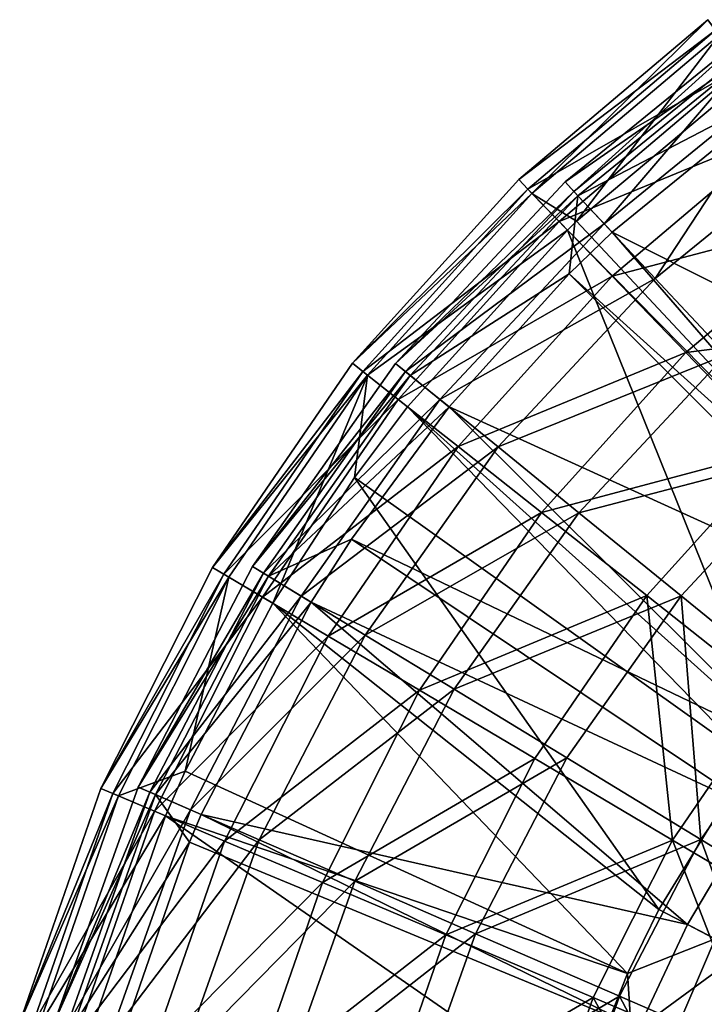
# Model space of a CAD drawing. Header units: millimetres. Extents: x 1 to 221, y -110 to 110.
# Tile 154 of 174: x 5 to 46, y 30 to 89. Entities that reach past the tile are written whole.
import ezdxf

# ---------------------------------------------------------------- set-up
doc = ezdxf.new("R2010")
doc.units = ezdxf.units.MM
doc.header["$LTSCALE"] = 25.4
doc.layers.get('0').update_dxf_attribs({"true_color": 0xff5454})

# ---------------------------------------------------------------- blocks, each defined once
blk = doc.blocks.new('PEAR-S-8673.STL')
at = {"color": 7, "true_color": 0xe6ffff}
mesh = blk.add_polyface(dxfattribs=at)
corners = [(35.425, 78.249, 143.819), (45.857, 88.551, 129.361), (34.636, 79.065, 129.361), (46.53, 87.637, 143.819)]
mesh.append_faces([[corners[k] for k in face] for face in [(0, 1, 2), (1, 0, 3)]], dxfattribs={"vtx0": -1, "color": 7})
mesh = blk.add_polyface(dxfattribs=at)
corners = [(34.636, 79.065, 129.361), (46.318, 87.925, 114.88), (35.176, 78.506, 114.88), (45.857, 88.551, 129.361)]
mesh.append_faces([[corners[k] for k in face] for face in [(0, 1, 2), (1, 0, 3)]], dxfattribs={"vtx0": -1, "color": 7})
mesh = blk.add_polyface(dxfattribs=at)
corners = [(49.467, 87.316, 143.531), (37.391, 78.924, 129.337), (48.825, 88.226, 129.337), (38.152, 78.11, 143.531)]
mesh.append_faces([[corners[k] for k in face] for face in [(0, 1, 2), (1, 0, 3)]], dxfattribs={"vtx0": -1, "color": 7})
mesh = blk.add_polyface(dxfattribs=at)
corners = [(48.825, 88.226, 129.337), (37.912, 78.367, 115.119), (49.265, 87.603, 115.119), (37.391, 78.924, 129.337)]
mesh.append_faces([[corners[k] for k in face] for face in [(0, 1, 2), (1, 0, 3)]], dxfattribs={"vtx0": -1, "color": 7})
mesh = blk.add_polyface(dxfattribs=at)
corners = [(35.176, 78.506, 114.88), (47.904, 85.772, 100.627), (37.036, 76.583, 100.627), (46.318, 87.925, 114.88)]
mesh.append_faces([[corners[k] for k in face] for face in [(0, 1, 2), (1, 0, 3)]], dxfattribs={"vtx0": -1, "color": 7})
mesh = blk.add_polyface(dxfattribs=at)
corners = [(38.07, 76.593, 158.001), (46.53, 87.637, 143.819), (35.425, 78.249, 143.819)]
mesh.append_faces([[corners[k] for k in face] for face in [(0, 1, 2)]], dxfattribs={"color": 7})
mesh = blk.add_polyface(dxfattribs=at)
corners = [(48.325, 85.201, 158.001), (46.53, 87.637, 143.819), (38.07, 76.593, 158.001)]
mesh.append_faces([[corners[k] for k in face] for face in [(0, 1, 2)]], dxfattribs={"color": 7})
mesh = blk.add_polyface(dxfattribs=at)
corners = [(49.265, 87.603, 115.119), (39.705, 76.447, 101.125), (50.779, 85.457, 101.125), (37.912, 78.367, 115.119)]
mesh.append_faces([[corners[k] for k in face] for face in [(0, 1, 2), (1, 0, 3)]], dxfattribs={"vtx0": -1, "color": 7})
mesh = blk.add_polyface(dxfattribs=at)
corners = [(51.181, 84.888, 157.456), (38.152, 78.11, 143.531), (49.467, 87.316, 143.531), (40.18, 75.938, 157.456)]
mesh.append_faces([[corners[k] for k in face] for face in [(0, 1, 2), (1, 0, 3)]], dxfattribs={"vtx0": -1, "color": 7})
mesh = blk.add_polyface(dxfattribs=at)
corners = [(37.036, 76.583, 100.627), (50.59, 82.127, 86.85), (40.183, 73.329, 86.85), (47.904, 85.772, 100.627)]
mesh.append_faces([[corners[k] for k in face] for face in [(0, 1, 2), (1, 0, 3)]], dxfattribs={"vtx0": -1, "color": 7})
mesh = blk.add_polyface(dxfattribs=at)
corners = [(50.779, 85.457, 101.125), (42.738, 73.199, 87.598), (53.342, 81.826, 87.598), (39.705, 76.447, 101.125)]
mesh.append_faces([[corners[k] for k in face] for face in [(0, 1, 2), (1, 0, 3)]], dxfattribs={"vtx0": -1, "color": 7})
mesh = blk.add_polyface(dxfattribs=at)
corners = [(57.784, 55.509, 259.819), (48.325, 85.201, 158.001), (38.07, 76.593, 158.001)]
mesh.append_faces([[corners[k] for k in face] for face in [(0, 1, 2)]], dxfattribs={"color": 7})
mesh = blk.add_polyface(dxfattribs=at)
corners = [(68.472, 61.759, 259.274), (40.18, 75.938, 157.456), (51.181, 84.888, 157.456)]
mesh.append_faces([[corners[k] for k in face] for face in [(0, 1, 2)]], dxfattribs={"color": 7})
mesh = blk.add_polyface(dxfattribs=at)
corners = [(40.183, 73.329, 86.85), (54.327, 77.056, 73.788), (44.563, 68.801, 73.788), (50.59, 82.127, 86.85)]
mesh.append_faces([[corners[k] for k in face] for face in [(0, 1, 2), (1, 0, 3)]], dxfattribs={"vtx0": -1, "color": 7})
mesh = blk.add_polyface(dxfattribs=at)
corners = [(53.342, 81.826, 87.598), (46.96, 68.679, 74.774), (56.909, 76.773, 74.774), (42.738, 73.199, 87.598)]
mesh.append_faces([[corners[k] for k in face] for face in [(0, 1, 2), (1, 0, 3)]], dxfattribs={"vtx0": -1, "color": 7})
mesh = blk.add_polyface(dxfattribs=at)
corners = [(35.425, 78.249, 143.819), (24.78, 68.167, 129.361), (25.671, 67.464, 143.819), (34.636, 79.065, 129.361)]
mesh.append_faces([[corners[k] for k in face] for face in [(0, 1, 2), (1, 0, 3)]], dxfattribs={"vtx0": -1, "color": 7})
mesh = blk.add_polyface(dxfattribs=at)
corners = [(24.78, 68.167, 129.361), (35.176, 78.506, 114.88), (25.39, 67.686, 114.88), (34.636, 79.065, 129.361)]
mesh.append_faces([[corners[k] for k in face] for face in [(0, 1, 2), (1, 0, 3)]], dxfattribs={"vtx0": -1, "color": 7})
mesh = blk.add_polyface(dxfattribs=at)
corners = [(27.331, 68.152, 129.337), (38.152, 78.11, 143.531), (28.195, 67.449, 143.531), (37.391, 78.924, 129.337)]
mesh.append_faces([[corners[k] for k in face] for face in [(0, 1, 2), (1, 0, 3)]], dxfattribs={"vtx0": -1, "color": 7})
mesh = blk.add_polyface(dxfattribs=at)
corners = [(37.912, 78.367, 115.119), (27.331, 68.152, 129.337), (27.923, 67.671, 115.119), (37.391, 78.924, 129.337)]
mesh.append_faces([[corners[k] for k in face] for face in [(0, 1, 2), (1, 0, 3)]], dxfattribs={"vtx0": -1, "color": 7})
mesh = blk.add_polyface(dxfattribs=at)
corners = [(25.39, 67.686, 114.88), (37.036, 76.583, 100.627), (27.489, 66.028, 100.627), (35.176, 78.506, 114.88)]
mesh.append_faces([[corners[k] for k in face] for face in [(0, 1, 2), (1, 0, 3)]], dxfattribs={"vtx0": -1, "color": 7})
mesh = blk.add_polyface(dxfattribs=at)
corners = [(39.705, 76.447, 101.125), (27.923, 67.671, 115.119), (29.96, 66.013, 101.125), (37.912, 78.367, 115.119)]
mesh.append_faces([[corners[k] for k in face] for face in [(0, 1, 2), (1, 0, 3)]], dxfattribs={"vtx0": -1, "color": 7})
mesh = blk.add_polyface(dxfattribs=at)
corners = [(37.529, 76.073, 158.001), (25.671, 67.464, 143.819), (28.046, 65.588, 158.001), (35.425, 78.249, 143.819)]
mesh.append_faces([[corners[k] for k in face] for face in [(0, 1, 2), (1, 0, 3)]], dxfattribs={"vtx0": -1, "color": 7})
mesh = blk.add_polyface(dxfattribs=at)
corners = [(38.152, 78.11, 143.531), (37.629, 73.473, 157.456), (28.195, 67.449, 143.531)]
mesh.append_faces([[corners[k] for k in face] for face in [(0, 1, 2)]], dxfattribs={"color": 7})
mesh = blk.add_polyface(dxfattribs=at)
corners = [(38.07, 76.593, 158.001), (35.425, 78.249, 143.819), (37.529, 76.073, 158.001)]
mesh.append_faces([[corners[k] for k in face] for face in [(0, 1, 2)]], dxfattribs={"color": 7})
mesh = blk.add_polyface(dxfattribs=at)
corners = [(37.629, 73.473, 157.456), (38.152, 78.11, 143.531), (40.18, 75.938, 157.456)]
mesh.append_faces([[corners[k] for k in face] for face in [(0, 1, 2)]], dxfattribs={"color": 7})
mesh = blk.add_polyface(dxfattribs=at)
corners = [(27.489, 66.028, 100.627), (40.183, 73.329, 86.85), (31.042, 63.222, 86.85), (37.036, 76.583, 100.627)]
mesh.append_faces([[corners[k] for k in face] for face in [(0, 1, 2), (1, 0, 3)]], dxfattribs={"vtx0": -1, "color": 7})
mesh = blk.add_polyface(dxfattribs=at)
corners = [(57.784, 55.509, 259.819), (38.07, 76.593, 158.001), (37.529, 76.073, 158.001)]
mesh.append_faces([[corners[k] for k in face] for face in [(0, 1, 2)]], dxfattribs={"color": 7})
mesh = blk.add_polyface(dxfattribs=at)
corners = [(44.563, 68.801, 73.788), (59.05, 70.645, 61.668), (50.099, 63.077, 61.668), (54.327, 77.056, 73.788)]
mesh.append_faces([[corners[k] for k in face] for face in [(0, 1, 2), (1, 0, 3)]], dxfattribs={"vtx0": -1, "color": 7})
mesh = blk.add_polyface(dxfattribs=at)
corners = [(37.529, 76.073, 158.001), (28.046, 65.588, 158.001), (49.571, 46.238, 259.819)]
mesh.append_faces([[corners[k] for k in face] for face in [(0, 1, 2)]], dxfattribs={"color": 7})
mesh = blk.add_polyface(dxfattribs=at)
corners = [(42.738, 73.199, 87.598), (29.96, 66.013, 101.125), (33.408, 63.209, 87.598), (39.705, 76.447, 101.125)]
mesh.append_faces([[corners[k] for k in face] for face in [(0, 1, 2), (1, 0, 3)]], dxfattribs={"vtx0": -1, "color": 7})
mesh = blk.add_polyface(dxfattribs=at)
corners = [(37.529, 76.073, 158.001), (49.571, 46.238, 259.819), (57.784, 55.509, 259.819)]
mesh.append_faces([[corners[k] for k in face] for face in [(0, 1, 2)]], dxfattribs={"color": 7})
mesh = blk.add_polyface(dxfattribs=at)
corners = [(59.117, 54.121, 259.274), (37.629, 73.473, 157.456), (40.18, 75.938, 157.456)]
mesh.append_faces([[corners[k] for k in face] for face in [(0, 1, 2)]], dxfattribs={"color": 7})
mesh = blk.add_polyface(dxfattribs=at)
corners = [(59.117, 54.121, 259.274), (40.18, 75.938, 157.456), (68.472, 61.759, 259.274)]
mesh.append_faces([[corners[k] for k in face] for face in [(0, 1, 2)]], dxfattribs={"color": 7})
mesh = blk.add_polyface(dxfattribs=at)
corners = [(37.629, 73.473, 157.456), (30.501, 65.574, 157.456), (28.195, 67.449, 143.531)]
mesh.append_faces([[corners[k] for k in face] for face in [(0, 1, 2)]], dxfattribs={"color": 7})
mesh = blk.add_polyface(dxfattribs=at)
corners = [(37.629, 73.473, 157.456), (58.038, 53.064, 259.274), (30.501, 65.574, 157.456)]
mesh.append_faces([[corners[k] for k in face] for face in [(0, 1, 2)]], dxfattribs={"color": 7})
mesh = blk.add_polyface(dxfattribs=at)
corners = [(31.042, 63.222, 86.85), (44.563, 68.801, 73.788), (35.986, 59.318, 73.788), (40.183, 73.329, 86.85)]
mesh.append_faces([[corners[k] for k in face] for face in [(0, 1, 2), (1, 0, 3)]], dxfattribs={"vtx0": -1, "color": 7})
mesh = blk.add_polyface(dxfattribs=at)
corners = [(46.96, 68.679, 74.774), (33.408, 63.209, 87.598), (38.206, 59.305, 74.774), (42.738, 73.199, 87.598)]
mesh.append_faces([[corners[k] for k in face] for face in [(0, 1, 2), (1, 0, 3)]], dxfattribs={"vtx0": -1, "color": 7})
mesh = blk.add_polyface(dxfattribs=at)
corners = [(58.038, 53.064, 259.274), (37.629, 73.473, 157.456), (59.117, 54.121, 259.274)]
mesh.append_faces([[corners[k] for k in face] for face in [(0, 1, 2)]], dxfattribs={"color": 7})
mesh = blk.add_polyface(dxfattribs=at)
corners = [(35.986, 59.318, 73.788), (50.099, 63.077, 61.668), (42.236, 54.383, 61.668), (44.563, 68.801, 73.788)]
mesh.append_faces([[corners[k] for k in face] for face in [(0, 1, 2), (1, 0, 3)]], dxfattribs={"vtx0": -1, "color": 7})
mesh = blk.add_polyface(dxfattribs=at)
corners = [(52.297, 62.965, 62.875), (38.206, 59.305, 74.774), (44.271, 54.371, 62.875), (46.96, 68.679, 74.774)]
mesh.append_faces([[corners[k] for k in face] for face in [(0, 1, 2), (1, 0, 3)]], dxfattribs={"vtx0": -1, "color": 7})
mesh = blk.add_polyface(dxfattribs=at)
corners = [(25.671, 67.464, 143.819), (16.465, 56.054, 129.361), (17.441, 55.475, 143.819), (24.78, 68.167, 129.361)]
mesh.append_faces([[corners[k] for k in face] for face in [(0, 1, 2), (1, 0, 3)]], dxfattribs={"vtx0": -1, "color": 7})
mesh = blk.add_polyface(dxfattribs=at)
corners = [(16.465, 56.054, 129.361), (25.39, 67.686, 114.88), (17.133, 55.658, 114.88), (24.78, 68.167, 129.361)]
mesh.append_faces([[corners[k] for k in face] for face in [(0, 1, 2), (1, 0, 3)]], dxfattribs={"vtx0": -1, "color": 7})
mesh = blk.add_polyface(dxfattribs=at)
corners = [(18.831, 56.111, 129.337), (28.195, 67.449, 143.531), (19.783, 55.532, 143.531), (27.331, 68.152, 129.337)]
mesh.append_faces([[corners[k] for k in face] for face in [(0, 1, 2), (1, 0, 3)]], dxfattribs={"vtx0": -1, "color": 7})
mesh = blk.add_polyface(dxfattribs=at)
corners = [(27.923, 67.671, 115.119), (18.831, 56.111, 129.337), (19.483, 55.714, 115.119), (27.331, 68.152, 129.337)]
mesh.append_faces([[corners[k] for k in face] for face in [(0, 1, 2), (1, 0, 3)]], dxfattribs={"vtx0": -1, "color": 7})
mesh = blk.add_polyface(dxfattribs=at)
corners = [(17.133, 55.658, 114.88), (27.489, 66.028, 100.627), (19.435, 54.294, 100.627), (25.39, 67.686, 114.88)]
mesh.append_faces([[corners[k] for k in face] for face in [(0, 1, 2), (1, 0, 3)]], dxfattribs={"vtx0": -1, "color": 7})
mesh = blk.add_polyface(dxfattribs=at)
corners = [(25.671, 67.464, 143.819), (17.441, 55.475, 143.819), (20.045, 53.933, 158.001)]
mesh.append_faces([[corners[k] for k in face] for face in [(0, 1, 2)]], dxfattribs={"color": 7})
mesh = blk.add_polyface(dxfattribs=at)
corners = [(29.96, 66.013, 101.125), (19.483, 55.714, 115.119), (21.727, 54.35, 101.125), (27.923, 67.671, 115.119)]
mesh.append_faces([[corners[k] for k in face] for face in [(0, 1, 2), (1, 0, 3)]], dxfattribs={"vtx0": -1, "color": 7})
mesh = blk.add_polyface(dxfattribs=at)
corners = [(28.195, 67.449, 143.531), (30.501, 65.574, 157.456), (19.783, 55.532, 143.531)]
mesh.append_faces([[corners[k] for k in face] for face in [(0, 1, 2)]], dxfattribs={"color": 7})
mesh = blk.add_polyface(dxfattribs=at)
corners = [(25.671, 67.464, 143.819), (20.045, 53.933, 158.001), (24.895, 61.387, 158.001)]
mesh.append_faces([[corners[k] for k in face] for face in [(0, 1, 2)]], dxfattribs={"color": 7})
mesh = blk.add_polyface(dxfattribs=at)
corners = [(25.671, 67.464, 143.819), (24.895, 61.387, 158.001), (28.046, 65.588, 158.001)]
mesh.append_faces([[corners[k] for k in face] for face in [(0, 1, 2)]], dxfattribs={"color": 7})
mesh = blk.add_polyface(dxfattribs=at)
corners = [(19.435, 54.294, 100.627), (31.042, 63.222, 86.85), (23.33, 51.987, 86.85), (27.489, 66.028, 100.627)]
mesh.append_faces([[corners[k] for k in face] for face in [(0, 1, 2), (1, 0, 3)]], dxfattribs={"vtx0": -1, "color": 7})
mesh = blk.add_polyface(dxfattribs=at)
corners = [(33.408, 63.209, 87.598), (21.727, 54.35, 101.125), (25.525, 52.04, 87.598), (29.96, 66.013, 101.125)]
mesh.append_faces([[corners[k] for k in face] for face in [(0, 1, 2), (1, 0, 3)]], dxfattribs={"vtx0": -1, "color": 7})
mesh = blk.add_polyface(dxfattribs=at)
corners = [(30.501, 65.574, 157.456), (24.707, 57.727, 157.456), (19.783, 55.532, 143.531)]
mesh.append_faces([[corners[k] for k in face] for face in [(0, 1, 2)]], dxfattribs={"color": 7})
mesh = blk.add_polyface(dxfattribs=at)
corners = [(30.501, 65.574, 157.456), (51.109, 45.082, 259.274), (24.707, 57.727, 157.456)]
mesh.append_faces([[corners[k] for k in face] for face in [(0, 1, 2)]], dxfattribs={"color": 7})
mesh = blk.add_polyface(dxfattribs=at)
corners = [(28.046, 65.588, 158.001), (24.895, 61.387, 158.001), (48.406, 44.645, 259.819)]
mesh.append_faces([[corners[k] for k in face] for face in [(0, 1, 2)]], dxfattribs={"color": 7})
mesh = blk.add_polyface(dxfattribs=at)
corners = [(28.046, 65.588, 158.001), (48.406, 44.645, 259.819), (49.571, 46.238, 259.819)]
mesh.append_faces([[corners[k] for k in face] for face in [(0, 1, 2)]], dxfattribs={"color": 7})
mesh = blk.add_polyface(dxfattribs=at)
corners = [(30.501, 65.574, 157.456), (58.038, 53.064, 259.274), (51.109, 45.082, 259.274)]
mesh.append_faces([[corners[k] for k in face] for face in [(0, 1, 2)]], dxfattribs={"color": 7})
mesh = blk.add_polyface(dxfattribs=at)
corners = [(23.33, 51.987, 86.85), (35.986, 59.318, 73.788), (28.75, 48.777, 73.788), (31.042, 63.222, 86.85)]
mesh.append_faces([[corners[k] for k in face] for face in [(0, 1, 2), (1, 0, 3)]], dxfattribs={"vtx0": -1, "color": 7})
mesh = blk.add_polyface(dxfattribs=at)
corners = [(38.206, 59.305, 74.774), (25.525, 52.04, 87.598), (30.809, 48.827, 74.774), (33.408, 63.209, 87.598)]
mesh.append_faces([[corners[k] for k in face] for face in [(0, 1, 2), (1, 0, 3)]], dxfattribs={"vtx0": -1, "color": 7})
mesh = blk.add_polyface(dxfattribs=at)
corners = [(50.099, 63.077, 61.668), (49.682, 48.502, 50.702), (42.236, 54.383, 61.668), (56.695, 56.256, 50.702)]
mesh.append_faces([[corners[k] for k in face] for face in [(0, 1, 2), (1, 0, 3)]], dxfattribs={"vtx0": -1, "color": 7})
mesh = blk.add_polyface(dxfattribs=at)
corners = [(51.497, 48.492, 52.107), (52.297, 62.965, 62.875), (44.271, 54.371, 62.875), (58.655, 56.156, 52.107)]
mesh.append_faces([[corners[k] for k in face] for face in [(0, 1, 2), (1, 0, 3)]], dxfattribs={"vtx0": -1, "color": 7})
mesh = blk.add_polyface(dxfattribs=at)
corners = [(24.895, 61.387, 158.001), (20.045, 53.933, 158.001), (42.95, 35.768, 259.819)]
mesh.append_faces([[corners[k] for k in face] for face in [(0, 1, 2)]], dxfattribs={"color": 7})
mesh = blk.add_polyface(dxfattribs=at)
corners = [(24.895, 61.387, 158.001), (42.95, 35.768, 259.819), (48.406, 44.645, 259.819)]
mesh.append_faces([[corners[k] for k in face] for face in [(0, 1, 2)]], dxfattribs={"color": 7})
mesh = blk.add_polyface(dxfattribs=at)
corners = [(28.75, 48.777, 73.788), (42.236, 54.383, 61.668), (35.602, 44.719, 61.668), (35.986, 59.318, 73.788)]
mesh.append_faces([[corners[k] for k in face] for face in [(0, 1, 2), (1, 0, 3)]], dxfattribs={"vtx0": -1, "color": 7})
mesh = blk.add_polyface(dxfattribs=at)
corners = [(44.271, 54.371, 62.875), (30.809, 48.827, 74.774), (37.49, 44.764, 62.875), (38.206, 59.305, 74.774)]
mesh.append_faces([[corners[k] for k in face] for face in [(0, 1, 2), (1, 0, 3)]], dxfattribs={"vtx0": -1, "color": 7})
mesh = blk.add_polyface(dxfattribs=at)
corners = [(24.707, 57.727, 157.456), (22.322, 53.988, 157.456), (19.783, 55.532, 143.531)]
mesh.append_faces([[corners[k] for k in face] for face in [(0, 1, 2)]], dxfattribs={"color": 7})
mesh = blk.add_polyface(dxfattribs=at)
corners = [(24.707, 57.727, 157.456), (48.705, 41.692, 259.274), (22.322, 53.988, 157.456)]
mesh.append_faces([[corners[k] for k in face] for face in [(0, 1, 2)]], dxfattribs={"color": 7})
mesh = blk.add_polyface(dxfattribs=at)
corners = [(24.707, 57.727, 157.456), (51.109, 45.082, 259.274), (48.705, 41.692, 259.274)]
mesh.append_faces([[corners[k] for k in face] for face in [(0, 1, 2)]], dxfattribs={"color": 7})
mesh = blk.add_polyface(dxfattribs=at)
corners = [(12.05, 43.024, 129.337), (19.783, 55.532, 143.531), (13.072, 42.58, 143.531), (18.831, 56.111, 129.337)]
mesh.append_faces([[corners[k] for k in face] for face in [(0, 1, 2), (1, 0, 3)]], dxfattribs={"vtx0": -1, "color": 7})
mesh = blk.add_polyface(dxfattribs=at)
corners = [(19.483, 55.714, 115.119), (12.05, 43.024, 129.337), (12.75, 42.72, 115.119), (18.831, 56.111, 129.337)]
mesh.append_faces([[corners[k] for k in face] for face in [(0, 1, 2), (1, 0, 3)]], dxfattribs={"vtx0": -1, "color": 7})
mesh = blk.add_polyface(dxfattribs=at)
corners = [(17.441, 55.475, 143.819), (9.838, 42.94, 129.361), (10.883, 42.497, 143.819), (16.465, 56.054, 129.361)]
mesh.append_faces([[corners[k] for k in face] for face in [(0, 1, 2), (1, 0, 3)]], dxfattribs={"vtx0": -1, "color": 7})
mesh = blk.add_polyface(dxfattribs=at)
corners = [(9.838, 42.94, 129.361), (17.133, 55.658, 114.88), (10.553, 42.636, 114.88), (16.465, 56.054, 129.361)]
mesh.append_faces([[corners[k] for k in face] for face in [(0, 1, 2), (1, 0, 3)]], dxfattribs={"vtx0": -1, "color": 7})
mesh = blk.add_polyface(dxfattribs=at)
corners = [(10.553, 42.636, 114.88), (19.435, 54.294, 100.627), (13.016, 41.592, 100.627), (17.133, 55.658, 114.88)]
mesh.append_faces([[corners[k] for k in face] for face in [(0, 1, 2), (1, 0, 3)]], dxfattribs={"vtx0": -1, "color": 7})
mesh = blk.add_polyface(dxfattribs=at)
corners = [(21.727, 54.35, 101.125), (12.75, 42.72, 115.119), (15.159, 41.674, 101.125), (19.483, 55.714, 115.119)]
mesh.append_faces([[corners[k] for k in face] for face in [(0, 1, 2), (1, 0, 3)]], dxfattribs={"vtx0": -1, "color": 7})
mesh = blk.add_polyface(dxfattribs=at)
corners = [(13.072, 42.58, 143.531), (22.322, 53.988, 157.456), (15.798, 41.396, 157.456), (19.783, 55.532, 143.531)]
mesh.append_faces([[corners[k] for k in face] for face in [(0, 1, 2), (1, 0, 3)]], dxfattribs={"vtx0": -1, "color": 7})
mesh = blk.add_polyface(dxfattribs=at)
corners = [(17.441, 55.475, 143.819), (10.883, 42.497, 143.819), (14.835, 43.963, 158.001)]
mesh.append_faces([[corners[k] for k in face] for face in [(0, 1, 2)]], dxfattribs={"color": 7})
mesh = blk.add_polyface(dxfattribs=at)
corners = [(17.441, 55.475, 143.819), (14.835, 43.963, 158.001), (20.045, 53.933, 158.001)]
mesh.append_faces([[corners[k] for k in face] for face in [(0, 1, 2)]], dxfattribs={"color": 7})
mesh = blk.add_polyface(dxfattribs=at)
corners = [(25.525, 52.04, 87.598), (15.159, 41.674, 101.125), (19.235, 39.903, 87.598), (21.727, 54.35, 101.125)]
mesh.append_faces([[corners[k] for k in face] for face in [(0, 1, 2), (1, 0, 3)]], dxfattribs={"vtx0": -1, "color": 7})
mesh = blk.add_polyface(dxfattribs=at)
corners = [(42.236, 54.383, 61.668), (43.765, 39.883, 50.702), (35.602, 44.719, 61.668), (49.682, 48.502, 50.702)]
mesh.append_faces([[corners[k] for k in face] for face in [(0, 1, 2), (1, 0, 3)]], dxfattribs={"vtx0": -1, "color": 7})
mesh = blk.add_polyface(dxfattribs=at)
corners = [(45.449, 39.924, 52.107), (44.271, 54.371, 62.875), (37.49, 44.764, 62.875), (51.497, 48.492, 52.107)]
mesh.append_faces([[corners[k] for k in face] for face in [(0, 1, 2), (1, 0, 3)]], dxfattribs={"vtx0": -1, "color": 7})
mesh = blk.add_polyface(dxfattribs=at)
corners = [(13.016, 41.592, 100.627), (23.33, 51.987, 86.85), (17.183, 39.825, 86.85), (19.435, 54.294, 100.627)]
mesh.append_faces([[corners[k] for k in face] for face in [(0, 1, 2), (1, 0, 3)]], dxfattribs={"vtx0": -1, "color": 7})
mesh = blk.add_polyface(dxfattribs=at)
corners = [(20.045, 53.933, 158.001), (14.835, 43.963, 158.001), (41.09, 31.973, 259.819)]
mesh.append_faces([[corners[k] for k in face] for face in [(0, 1, 2)]], dxfattribs={"color": 7})
mesh = blk.add_polyface(dxfattribs=at)
corners = [(22.322, 53.988, 157.456), (44.654, 34.874, 259.274), (15.798, 41.396, 157.456)]
mesh.append_faces([[corners[k] for k in face] for face in [(0, 1, 2)]], dxfattribs={"color": 7})
mesh = blk.add_polyface(dxfattribs=at)
corners = [(20.045, 53.933, 158.001), (41.09, 31.973, 259.819), (42.95, 35.768, 259.819)]
mesh.append_faces([[corners[k] for k in face] for face in [(0, 1, 2)]], dxfattribs={"color": 7})
mesh = blk.add_polyface(dxfattribs=at)
corners = [(22.322, 53.988, 157.456), (48.705, 41.692, 259.274), (44.654, 34.874, 259.274)]
mesh.append_faces([[corners[k] for k in face] for face in [(0, 1, 2)]], dxfattribs={"color": 7})
mesh = blk.add_polyface(dxfattribs=at)
corners = [(17.183, 39.825, 86.85), (28.75, 48.777, 73.788), (22.983, 37.365, 73.788), (23.33, 51.987, 86.85)]
mesh.append_faces([[corners[k] for k in face] for face in [(0, 1, 2), (1, 0, 3)]], dxfattribs={"vtx0": -1, "color": 7})
mesh = blk.add_polyface(dxfattribs=at)
corners = [(30.809, 48.827, 74.774), (19.235, 39.903, 87.598), (24.909, 37.439, 74.774), (25.525, 52.04, 87.598)]
mesh.append_faces([[corners[k] for k in face] for face in [(0, 1, 2), (1, 0, 3)]], dxfattribs={"vtx0": -1, "color": 7})
mesh = blk.add_polyface(dxfattribs=at)
corners = [(22.983, 37.365, 73.788), (35.602, 44.719, 61.668), (30.315, 34.257, 61.668), (28.75, 48.777, 73.788)]
mesh.append_faces([[corners[k] for k in face] for face in [(0, 1, 2), (1, 0, 3)]], dxfattribs={"vtx0": -1, "color": 7})
mesh = blk.add_polyface(dxfattribs=at)
corners = [(37.49, 44.764, 62.875), (24.909, 37.439, 74.774), (32.08, 34.324, 62.875), (30.809, 48.827, 74.774)]
mesh.append_faces([[corners[k] for k in face] for face in [(0, 1, 2), (1, 0, 3)]], dxfattribs={"vtx0": -1, "color": 7})
mesh = blk.add_polyface(dxfattribs=at)
corners = [(49.682, 48.502, 50.702), (53.1, 34.355, 41.078), (43.765, 39.883, 50.702), (58.196, 41.779, 41.078)]
mesh.append_faces([[corners[k] for k in face] for face in [(0, 1, 2), (1, 0, 3)]], dxfattribs={"vtx0": -1, "color": 7})
mesh = blk.add_polyface(dxfattribs=at)
corners = [(54.55, 34.39, 42.659), (51.497, 48.492, 52.107), (45.449, 39.924, 52.107), (59.76, 41.77, 42.659)]
mesh.append_faces([[corners[k] for k in face] for face in [(0, 1, 2), (1, 0, 3)]], dxfattribs={"vtx0": -1, "color": 7})
mesh = blk.add_polyface(dxfattribs=at)
corners = [(30.315, 34.257, 61.668), (43.765, 39.883, 50.702), (39.05, 30.552, 50.702), (35.602, 44.719, 61.668)]
mesh.append_faces([[corners[k] for k in face] for face in [(0, 1, 2), (1, 0, 3)]], dxfattribs={"vtx0": -1, "color": 7})
mesh = blk.add_polyface(dxfattribs=at)
corners = [(45.449, 39.924, 52.107), (32.08, 34.324, 62.875), (40.625, 30.612, 52.107), (37.49, 44.764, 62.875)]
mesh.append_faces([[corners[k] for k in face] for face in [(0, 1, 2), (1, 0, 3)]], dxfattribs={"vtx0": -1, "color": 7})
mesh = blk.add_polyface(dxfattribs=at)
corners = [(48.406, 44.645, 259.819), (42.95, 35.768, 259.819), (46.29, 34.016, 270.288)]
mesh.append_faces([[corners[k] for k in face] for face in [(0, 1, 2)]], dxfattribs={"color": 7})
mesh = blk.add_polyface(dxfattribs=at)
corners = [(14.835, 43.963, 158.001), (10.883, 42.497, 143.819), (13.669, 41.315, 158.001)]
mesh.append_faces([[corners[k] for k in face] for face in [(0, 1, 2)]], dxfattribs={"color": 7})
mesh = blk.add_polyface(dxfattribs=at)
corners = [(14.835, 43.963, 158.001), (13.669, 41.315, 158.001), (41.09, 31.973, 259.819)]
mesh.append_faces([[corners[k] for k in face] for face in [(0, 1, 2)]], dxfattribs={"color": 7})
mesh = blk.add_polyface(dxfattribs=at)
corners = [(10.883, 42.497, 143.819), (5.018, 29.059, 129.361), (6.113, 28.759, 143.819), (9.838, 42.94, 129.361)]
mesh.append_faces([[corners[k] for k in face] for face in [(0, 1, 2), (1, 0, 3)]], dxfattribs={"vtx0": -1, "color": 7})
mesh = blk.add_polyface(dxfattribs=at)
corners = [(5.018, 29.059, 129.361), (10.553, 42.636, 114.88), (5.767, 28.854, 114.88), (9.838, 42.94, 129.361)]
mesh.append_faces([[corners[k] for k in face] for face in [(0, 1, 2), (1, 0, 3)]], dxfattribs={"vtx0": -1, "color": 7})
mesh = blk.add_polyface(dxfattribs=at)
corners = [(7.114, 29.136, 129.337), (13.072, 42.58, 143.531), (8.187, 28.835, 143.531), (12.05, 43.024, 129.337)]
mesh.append_faces([[corners[k] for k in face] for face in [(0, 1, 2), (1, 0, 3)]], dxfattribs={"vtx0": -1, "color": 7})
mesh = blk.add_polyface(dxfattribs=at)
corners = [(12.75, 42.72, 115.119), (7.114, 29.136, 129.337), (7.849, 28.93, 115.119), (12.05, 43.024, 129.337)]
mesh.append_faces([[corners[k] for k in face] for face in [(0, 1, 2), (1, 0, 3)]], dxfattribs={"vtx0": -1, "color": 7})
mesh = blk.add_polyface(dxfattribs=at)
corners = [(15.159, 41.674, 101.125), (7.849, 28.93, 115.119), (10.378, 28.221, 101.125), (12.75, 42.72, 115.119)]
mesh.append_faces([[corners[k] for k in face] for face in [(0, 1, 2), (1, 0, 3)]], dxfattribs={"vtx0": -1, "color": 7})
mesh = blk.add_polyface(dxfattribs=at)
corners = [(5.767, 28.854, 114.88), (13.016, 41.592, 100.627), (8.347, 28.147, 100.627), (10.553, 42.636, 114.88)]
mesh.append_faces([[corners[k] for k in face] for face in [(0, 1, 2), (1, 0, 3)]], dxfattribs={"vtx0": -1, "color": 7})
mesh = blk.add_polyface(dxfattribs=at)
corners = [(13.669, 41.315, 158.001), (6.113, 28.759, 143.819), (9.032, 27.96, 158.001), (10.883, 42.497, 143.819)]
mesh.append_faces([[corners[k] for k in face] for face in [(0, 1, 2), (1, 0, 3)]], dxfattribs={"vtx0": -1, "color": 7})
mesh = blk.add_polyface(dxfattribs=at)
corners = [(13.072, 42.58, 143.531), (15.105, 39.763, 157.456), (8.187, 28.835, 143.531)]
mesh.append_faces([[corners[k] for k in face] for face in [(0, 1, 2)]], dxfattribs={"color": 7})
mesh = blk.add_polyface(dxfattribs=at)
corners = [(13.072, 42.58, 143.531), (15.798, 41.396, 157.456), (15.105, 39.763, 157.456)]
mesh.append_faces([[corners[k] for k in face] for face in [(0, 1, 2)]], dxfattribs={"color": 7})
mesh = blk.add_polyface(dxfattribs=at)
corners = [(8.347, 28.147, 100.627), (17.183, 39.825, 86.85), (12.713, 26.951, 86.85), (13.016, 41.592, 100.627)]
mesh.append_faces([[corners[k] for k in face] for face in [(0, 1, 2), (1, 0, 3)]], dxfattribs={"vtx0": -1, "color": 7})
mesh = blk.add_polyface(dxfattribs=at)
corners = [(19.235, 39.903, 87.598), (10.378, 28.221, 101.125), (14.658, 27.022, 87.598), (15.159, 41.674, 101.125)]
mesh.append_faces([[corners[k] for k in face] for face in [(0, 1, 2), (1, 0, 3)]], dxfattribs={"vtx0": -1, "color": 7})
mesh = blk.add_polyface(dxfattribs=at)
corners = [(48.705, 41.692, 259.274), (47.864, 33.19, 269.361), (44.654, 34.874, 259.274)]
mesh.append_faces([[corners[k] for k in face] for face in [(0, 1, 2)]], dxfattribs={"color": 7})
mesh = blk.add_polyface(dxfattribs=at)
corners = [(13.669, 41.315, 158.001), (9.032, 27.96, 158.001), (38.095, 24.373, 259.819)]
mesh.append_faces([[corners[k] for k in face] for face in [(0, 1, 2)]], dxfattribs={"color": 7})
mesh = blk.add_polyface(dxfattribs=at)
corners = [(13.669, 41.315, 158.001), (38.095, 24.373, 259.819), (41.09, 31.973, 259.819)]
mesh.append_faces([[corners[k] for k in face] for face in [(0, 1, 2)]], dxfattribs={"color": 7})
mesh = blk.add_polyface(dxfattribs=at)
corners = [(15.798, 41.396, 157.456), (41.771, 28.718, 259.274), (15.105, 39.763, 157.456)]
mesh.append_faces([[corners[k] for k in face] for face in [(0, 1, 2)]], dxfattribs={"color": 7})
mesh = blk.add_polyface(dxfattribs=at)
corners = [(15.798, 41.396, 157.456), (44.654, 34.874, 259.274), (41.771, 28.718, 259.274)]
mesh.append_faces([[corners[k] for k in face] for face in [(0, 1, 2)]], dxfattribs={"color": 7})
mesh = blk.add_polyface(dxfattribs=at)
corners = [(15.105, 39.763, 157.456), (11.049, 28.033, 157.456), (8.187, 28.835, 143.531)]
mesh.append_faces([[corners[k] for k in face] for face in [(0, 1, 2)]], dxfattribs={"color": 7})
mesh = blk.add_polyface(dxfattribs=at)
corners = [(15.105, 39.763, 157.456), (41.771, 28.718, 259.274), (11.049, 28.033, 157.456)]
mesh.append_faces([[corners[k] for k in face] for face in [(0, 1, 2)]], dxfattribs={"color": 7})
mesh = blk.add_polyface(dxfattribs=at)
corners = [(12.713, 26.951, 86.85), (22.983, 37.365, 73.788), (18.789, 25.287, 73.788), (17.183, 39.825, 86.85)]
mesh.append_faces([[corners[k] for k in face] for face in [(0, 1, 2), (1, 0, 3)]], dxfattribs={"vtx0": -1, "color": 7})
mesh = blk.add_polyface(dxfattribs=at)
corners = [(24.909, 37.439, 74.774), (14.658, 27.022, 87.598), (20.614, 25.354, 74.774), (19.235, 39.903, 87.598)]
mesh.append_faces([[corners[k] for k in face] for face in [(0, 1, 2), (1, 0, 3)]], dxfattribs={"vtx0": -1, "color": 7})
mesh = blk.add_polyface(dxfattribs=at)
corners = [(43.765, 39.883, 50.702), (49.038, 26.317, 41.078), (39.05, 30.552, 50.702), (53.1, 34.355, 41.078)]
mesh.append_faces([[corners[k] for k in face] for face in [(0, 1, 2), (1, 0, 3)]], dxfattribs={"vtx0": -1, "color": 7})
mesh = blk.add_polyface(dxfattribs=at)
corners = [(50.394, 26.369, 42.659), (45.449, 39.924, 52.107), (40.625, 30.612, 52.107), (54.55, 34.39, 42.659)]
mesh.append_faces([[corners[k] for k in face] for face in [(0, 1, 2), (1, 0, 3)]], dxfattribs={"vtx0": -1, "color": 7})
mesh = blk.add_polyface(dxfattribs=at)
corners = [(32.08, 34.324, 62.875), (20.614, 25.354, 74.774), (28.142, 23.244, 62.875), (24.909, 37.439, 74.774)]
mesh.append_faces([[corners[k] for k in face] for face in [(0, 1, 2), (1, 0, 3)]], dxfattribs={"vtx0": -1, "color": 7})
mesh = blk.add_polyface(dxfattribs=at)
corners = [(18.789, 25.287, 73.788), (30.315, 34.257, 61.668), (26.47, 23.183, 61.668), (22.983, 37.365, 73.788)]
mesh.append_faces([[corners[k] for k in face] for face in [(0, 1, 2), (1, 0, 3)]], dxfattribs={"vtx0": -1, "color": 7})
mesh = blk.add_polyface(dxfattribs=at)
corners = [(42.95, 35.768, 259.819), (41.09, 31.973, 259.819), (46.29, 34.016, 270.288)]
mesh.append_faces([[corners[k] for k in face] for face in [(0, 1, 2)]], dxfattribs={"color": 7})
mesh = blk.add_polyface(dxfattribs=at)
corners = [(44.654, 34.874, 259.274), (47.864, 33.19, 269.361), (41.771, 28.718, 259.274)]
mesh.append_faces([[corners[k] for k in face] for face in [(0, 1, 2)]], dxfattribs={"color": 7})
mesh = blk.add_polyface(dxfattribs=at)
corners = [(26.47, 23.183, 61.668), (39.05, 30.552, 50.702), (35.621, 20.676, 50.702), (30.315, 34.257, 61.668)]
mesh.append_faces([[corners[k] for k in face] for face in [(0, 1, 2), (1, 0, 3)]], dxfattribs={"vtx0": -1, "color": 7})
mesh = blk.add_polyface(dxfattribs=at)
corners = [(40.625, 30.612, 52.107), (28.142, 23.244, 62.875), (37.113, 20.731, 52.107), (32.08, 34.324, 62.875)]
mesh.append_faces([[corners[k] for k in face] for face in [(0, 1, 2), (1, 0, 3)]], dxfattribs={"vtx0": -1, "color": 7})
mesh = blk.add_polyface(dxfattribs=at)
corners = [(46.29, 34.016, 270.288), (41.09, 31.973, 259.819), (41.673, 23.179, 270.288)]
mesh.append_faces([[corners[k] for k in face] for face in [(0, 1, 2)]], dxfattribs={"color": 7})
mesh = blk.add_polyface(dxfattribs=at)
corners = [(50.884, 31.604, 280.132), (41.673, 23.179, 270.288), (46.594, 21.536, 280.132), (46.29, 34.016, 270.288)]
mesh.append_faces([[corners[k] for k in face] for face in [(0, 1, 2), (1, 0, 3)]], dxfattribs={"vtx0": -1, "color": 7})
mesh = blk.add_polyface(dxfattribs=at)
corners = [(47.864, 33.19, 269.361), (43.359, 22.616, 269.361), (41.771, 28.718, 259.274)]
mesh.append_faces([[corners[k] for k in face] for face in [(0, 1, 2)]], dxfattribs={"color": 7})
mesh = blk.add_polyface(dxfattribs=at)
corners = [(43.359, 22.616, 269.361), (52.268, 30.878, 278.856), (48.077, 21.041, 278.856), (47.864, 33.19, 269.361)]
mesh.append_faces([[corners[k] for k in face] for face in [(0, 1, 2), (1, 0, 3)]], dxfattribs={"vtx0": -1, "color": 7})
mesh = blk.add_polyface(dxfattribs=at)
corners = [(41.09, 31.973, 259.819), (38.095, 24.373, 259.819), (41.673, 23.179, 270.288)]
mesh.append_faces([[corners[k] for k in face] for face in [(0, 1, 2)]], dxfattribs={"color": 7})
mesh = blk.add_polyface(dxfattribs=at)
corners = [(39.05, 30.552, 50.702), (46.084, 17.81, 41.078), (35.621, 20.676, 50.702), (49.038, 26.317, 41.078)]
mesh.append_faces([[corners[k] for k in face] for face in [(0, 1, 2), (1, 0, 3)]], dxfattribs={"vtx0": -1, "color": 7})
mesh = blk.add_polyface(dxfattribs=at)
corners = [(47.369, 17.857, 42.659), (40.625, 30.612, 52.107), (37.113, 20.731, 52.107), (50.394, 26.369, 42.659)]
mesh.append_faces([[corners[k] for k in face] for face in [(0, 1, 2), (1, 0, 3)]], dxfattribs={"vtx0": -1, "color": 7})
blk = doc.blocks.new('Grupuj#4')
at = {"color": 0}
blk.add_blockref('PEAR-S-8673.STL', (-1.11, 109.93, -18.001), dxfattribs=at)

msp = doc.modelspace()

# ---------------------------------------------------------------- block references
at = {"color": 0}
msp.add_blockref('Grupuj#4', (1.11, -109.93, 18.001), dxfattribs=at)

doc.saveas('drawing.dxf')
